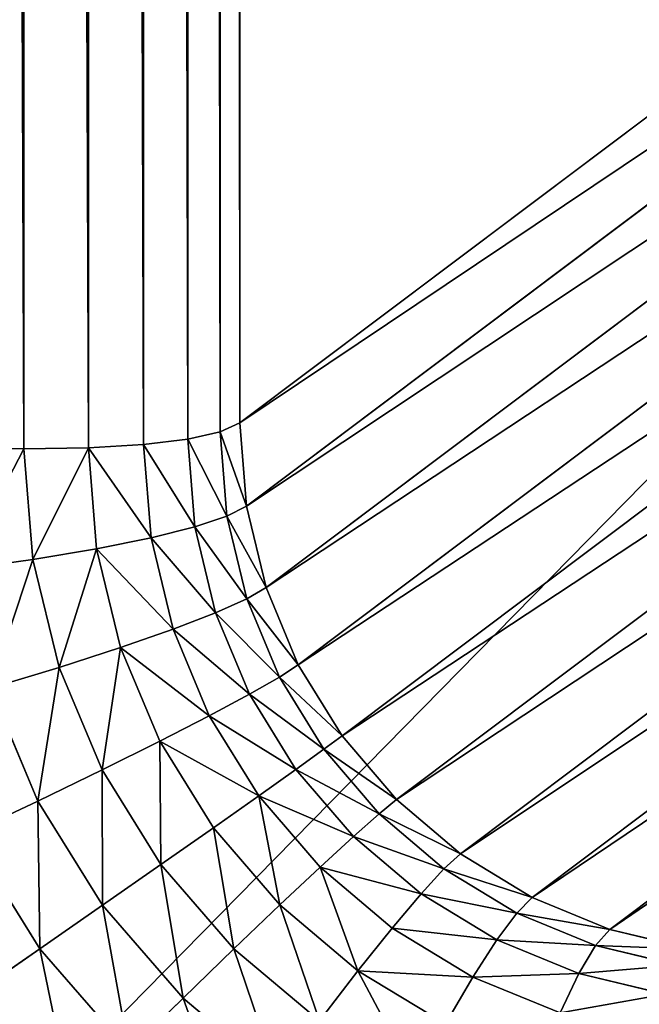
# Model space of a CAD drawing. Header units: centimetres. Extents: x -20.5 to 20.5, y -20.5 to 20.5.
# Tile 14 of 256: x -17.054 to -16.234, y -16.855 to -15.552. Entities that reach past the tile are written whole.
import ezdxf

# ---------------------------------------------------------------- set-up
doc = ezdxf.new("R2010")
doc.units = ezdxf.units.CM
doc.header["$LTSCALE"] = 2.54
doc.layers.get('0').update_dxf_attribs({"true_color": 0xff5454})

# ---------------------------------------------------------------- blocks, each defined once
blk = doc.blocks.new('Grupuj#1')
at = {"color": 7, "true_color": 0xfdfdfd}
for p, q in [((3.4512, 4.38, 13.295), (3.4512, 28.22, 13.295)), ((3.4512, 4.38, 13.295), (3.4512, 28.22, 13.295)), ((3.5366, 4.3814, 13.2114), (3.5366, 28.2186, 13.2114)), ((3.5366, 4.3814, 13.2114), (3.5366, 28.2186, 13.2114)), ((3.6095, 4.3857, 13.1178), (3.6095, 28.2143, 13.1178)), ((3.6095, 4.3857, 13.1178), (3.6095, 28.2143, 13.1178)), ((3.6681, 4.3928, 13.0163), (3.6681, 28.2072, 13.0163)), ((3.6681, 4.3928, 13.0163), (3.6681, 28.2072, 13.0163)), ((3.711, 4.4024, 12.9095), (3.711, 28.1976, 12.9095)), ((3.711, 4.4024, 12.9095), (3.711, 28.1976, 12.9095)), ((3.737, 4.4144, 12.8), (3.737, 28.1856, 12.8)), ((3.737, 4.4144, 12.8), (3.737, 28.1856, 12.8)), ((3.737, 4.4144, 12.8), (5.1743, 5.4939, 3.7)), ((3.737, 4.4144, 12.8), (5.1743, 5.4939, 3.7)), ((5.183, 5.3836, 3.7), (3.7457, 4.3041, 12.8)), ((5.183, 5.3836, 3.7), (3.7457, 4.3041, 12.8)), ((5.209, 5.2761, 3.7), (3.7717, 4.1965, 12.8)), ((5.209, 5.2761, 3.7), (3.7717, 4.1965, 12.8)), ((5.2515, 5.1739, 3.7), (3.8142, 4.0943, 12.8)), ((5.2515, 5.1739, 3.7), (3.8142, 4.0943, 12.8)), ((5.3096, 5.0796, 3.7), (3.8723, 4, 12.8)), ((5.3096, 5.0796, 3.7), (3.8723, 4, 12.8)), ((5.3818, 4.9955, 3.7), (3.9445, 3.9159, 12.8)), ((5.3818, 4.9955, 3.7), (3.9445, 3.9159, 12.8)), ((5.4664, 4.9236, 3.7), (4.0291, 3.8441, 12.8)), ((5.4664, 4.9236, 3.7), (4.0291, 3.8441, 12.8)), ((5.5612, 4.8658, 3.7), (4.1239, 3.7863, 12.8)), ((5.5612, 4.8658, 3.7), (4.1239, 3.7863, 12.8)), ((5.664, 4.8235, 3.7), (4.2267, 3.744, 12.8)), ((5.664, 4.8235, 3.7), (4.2267, 3.744, 12.8)), ((3.711, 4.4024, 12.9095), (3.737, 4.4144, 12.8)), ((3.711, 4.4024, 12.9095), (3.737, 4.4144, 12.8)), ((3.7457, 4.3041, 12.8), (3.737, 4.4144, 12.8)), ((3.7457, 4.3041, 12.8), (3.737, 4.4144, 12.8)), ((3.6095, 4.3857, 13.1178), (3.6681, 4.3928, 13.0163)), ((3.6095, 4.3857, 13.1178), (3.6681, 4.3928, 13.0163)), ((3.6681, 4.3928, 13.0163), (3.711, 4.4024, 12.9095)), ((3.6681, 4.3928, 13.0163), (3.711, 4.4024, 12.9095)), ((3.6681, 4.3928, 13.0163), (3.6773, 4.2765, 13.0163)), ((3.6681, 4.3928, 13.0163), (3.6773, 4.2765, 13.0163)), ((3.711, 4.4024, 12.9095), (3.7198, 4.2906, 12.9095)), ((3.711, 4.4024, 12.9095), (3.7198, 4.2906, 12.9095)), ((3.3554, 4.3814, 13.3663), (3.4512, 4.38, 13.295)), ((3.3554, 4.3814, 13.3663), (3.4512, 4.38, 13.295)), ((3.4512, 4.38, 13.295), (3.5366, 4.3814, 13.2114)), ((3.4512, 4.38, 13.295), (3.5366, 4.3814, 13.2114)), ((3.4512, 4.38, 13.295), (3.4629, 4.2336, 13.295)), ((3.4512, 4.38, 13.295), (3.4629, 4.2336, 13.295)), ((3.5366, 4.3814, 13.2114), (3.6095, 4.3857, 13.1178)), ((3.5366, 4.3814, 13.2114), (3.6095, 4.3857, 13.1178)), ((3.5366, 4.3814, 13.2114), (3.5473, 4.2476, 13.2114)), ((3.5366, 4.3814, 13.2114), (3.5473, 4.2476, 13.2114)), ((3.6095, 4.3857, 13.1178), (3.6194, 4.262, 13.1178)), ((3.6095, 4.3857, 13.1178), (3.6194, 4.262, 13.1178)), ((3.7457, 4.3041, 12.8), (3.7198, 4.2906, 12.9095)), ((3.7457, 4.3041, 12.8), (3.7198, 4.2906, 12.9095)), ((3.7717, 4.1965, 12.8), (3.7457, 4.3041, 12.8)), ((3.7717, 4.1965, 12.8), (3.7457, 4.3041, 12.8)), ((3.7198, 4.2906, 12.9095), (3.6773, 4.2765, 13.0163)), ((3.7198, 4.2906, 12.9095), (3.6773, 4.2765, 13.0163)), ((3.7198, 4.2906, 12.9095), (3.7461, 4.1816, 12.9095)), ((3.7198, 4.2906, 12.9095), (3.7461, 4.1816, 12.9095)), ((3.6773, 4.2765, 13.0163), (3.6194, 4.262, 13.1178)), ((3.6773, 4.2765, 13.0163), (3.6194, 4.262, 13.1178)), ((3.6773, 4.2765, 13.0163), (3.7048, 4.163, 13.0163)), ((3.6773, 4.2765, 13.0163), (3.7048, 4.163, 13.0163)), ((3.6194, 4.262, 13.1178), (3.5473, 4.2476, 13.2114)), ((3.6194, 4.262, 13.1178), (3.5473, 4.2476, 13.2114)), ((3.6194, 4.262, 13.1178), (3.6486, 4.1413, 13.1178)), ((3.6194, 4.262, 13.1178), (3.6486, 4.1413, 13.1178)), ((3.5473, 4.2476, 13.2114), (3.4629, 4.2336, 13.295)), ((3.5473, 4.2476, 13.2114), (3.4629, 4.2336, 13.295)), ((3.5473, 4.2476, 13.2114), (3.579, 4.1171, 13.2114)), ((3.5473, 4.2476, 13.2114), (3.579, 4.1171, 13.2114)), ((3.4629, 4.2336, 13.295), (3.3683, 4.2203, 13.3663)), ((3.4629, 4.2336, 13.295), (3.3683, 4.2203, 13.3663)), ((3.4629, 4.2336, 13.295), (3.4977, 4.0908, 13.295)), ((3.4629, 4.2336, 13.295), (3.4977, 4.0908, 13.295)), ((3.7717, 4.1965, 12.8), (3.7461, 4.1816, 12.9095)), ((3.7717, 4.1965, 12.8), (3.7461, 4.1816, 12.9095)), ((3.8142, 4.0943, 12.8), (3.7717, 4.1965, 12.8)), ((3.8142, 4.0943, 12.8), (3.7717, 4.1965, 12.8)), ((3.7461, 4.1816, 12.9095), (3.7048, 4.163, 13.0163)), ((3.7461, 4.1816, 12.9095), (3.7048, 4.163, 13.0163)), ((3.7461, 4.1816, 12.9095), (3.7893, 4.078, 12.9095)), ((3.7461, 4.1816, 12.9095), (3.7893, 4.078, 12.9095)), ((3.7048, 4.163, 13.0163), (3.6486, 4.1413, 13.1178)), ((3.7048, 4.163, 13.0163), (3.6486, 4.1413, 13.1178)), ((3.7048, 4.163, 13.0163), (3.7497, 4.0552, 13.0163)), ((3.7048, 4.163, 13.0163), (3.7497, 4.0552, 13.0163)), ((3.6486, 4.1413, 13.1178), (3.579, 4.1171, 13.2114)), ((3.6486, 4.1413, 13.1178), (3.579, 4.1171, 13.2114)), ((3.6486, 4.1413, 13.1178), (3.6965, 4.0267, 13.1178)), ((3.6486, 4.1413, 13.1178), (3.6965, 4.0267, 13.1178)), ((3.579, 4.1171, 13.2114), (3.4977, 4.0908, 13.295)), ((3.579, 4.1171, 13.2114), (3.4977, 4.0908, 13.295)), ((3.579, 4.1171, 13.2114), (3.6309, 3.9931, 13.2114)), ((3.579, 4.1171, 13.2114), (3.6309, 3.9931, 13.2114)), ((3.4977, 4.0908, 13.295), (3.4066, 4.0632, 13.3663)), ((3.4977, 4.0908, 13.295), (3.4066, 4.0632, 13.3663)), ((3.4977, 4.0908, 13.295), (3.5546, 3.9552, 13.295)), ((3.4977, 4.0908, 13.295), (3.5546, 3.9552, 13.295)), ((3.8142, 4.0943, 12.8), (3.7893, 4.078, 12.9095)), ((3.8142, 4.0943, 12.8), (3.7893, 4.078, 12.9095)), ((3.8723, 4, 12.8), (3.8142, 4.0943, 12.8)), ((3.8723, 4, 12.8), (3.8142, 4.0943, 12.8)), ((3.7893, 4.078, 12.9095), (3.7497, 4.0552, 13.0163)), ((3.7893, 4.078, 12.9095), (3.7497, 4.0552, 13.0163)), ((3.7893, 4.078, 12.9095), (3.8482, 3.9824, 12.9095)), ((3.7893, 4.078, 12.9095), (3.8482, 3.9824, 12.9095)), ((3.4066, 4.0632, 13.3663), (3.4694, 3.9139, 13.3663)), ((3.4066, 4.0632, 13.3663), (3.4694, 3.9139, 13.3663)), ((3.7497, 4.0552, 13.0163), (3.6965, 4.0267, 13.1178)), ((3.7497, 4.0552, 13.0163), (3.6965, 4.0267, 13.1178)), ((3.7497, 4.0552, 13.0163), (3.8111, 3.9558, 13.0163)), ((3.7497, 4.0552, 13.0163), (3.8111, 3.9558, 13.0163)), ((3.6965, 4.0267, 13.1178), (3.6309, 3.9931, 13.2114)), ((3.6965, 4.0267, 13.1178), (3.6309, 3.9931, 13.2114)), ((3.6965, 4.0267, 13.1178), (3.7619, 3.9209, 13.1178)), ((3.6965, 4.0267, 13.1178), (3.7619, 3.9209, 13.1178)), ((3.8723, 4, 12.8), (3.8482, 3.9824, 12.9095)), ((3.8723, 4, 12.8), (3.8482, 3.9824, 12.9095)), ((3.9445, 3.9159, 12.8), (3.8723, 4, 12.8)), ((3.9445, 3.9159, 12.8), (3.8723, 4, 12.8)), ((3.6309, 3.9931, 13.2114), (3.5546, 3.9552, 13.295)), ((3.6309, 3.9931, 13.2114), (3.5546, 3.9552, 13.295)), ((3.6309, 3.9931, 13.2114), (3.7019, 3.8786, 13.2114)), ((3.6309, 3.9931, 13.2114), (3.7019, 3.8786, 13.2114)), ((3.8482, 3.9824, 12.9095), (3.8111, 3.9558, 13.0163)), ((3.8482, 3.9824, 12.9095), (3.8111, 3.9558, 13.0163)), ((3.8482, 3.9824, 12.9095), (3.9215, 3.8971, 12.9095)), ((3.8482, 3.9824, 12.9095), (3.9215, 3.8971, 12.9095)), ((3.5546, 3.9552, 13.295), (3.4694, 3.9139, 13.3663)), ((3.5546, 3.9552, 13.295), (3.4694, 3.9139, 13.3663)), ((3.5546, 3.9552, 13.295), (3.6324, 3.83, 13.295)), ((3.5546, 3.9552, 13.295), (3.6324, 3.83, 13.295)), ((3.8111, 3.9558, 13.0163), (3.7619, 3.9209, 13.1178)), ((3.8111, 3.9558, 13.0163), (3.7619, 3.9209, 13.1178)), ((3.8111, 3.9558, 13.0163), (3.8874, 3.867, 13.0163)), ((3.8111, 3.9558, 13.0163), (3.8874, 3.867, 13.0163)), ((3.7619, 3.9209, 13.1178), (3.7019, 3.8786, 13.2114)), ((3.7619, 3.9209, 13.1178), (3.7019, 3.8786, 13.2114)), ((3.7619, 3.9209, 13.1178), (3.8433, 3.8265, 13.1178)), ((3.7619, 3.9209, 13.1178), (3.8433, 3.8265, 13.1178)), ((3.4694, 3.9139, 13.3663), (3.3775, 3.8704, 13.4237)), ((3.4694, 3.9139, 13.3663), (3.3775, 3.8704, 13.4237)), ((3.4694, 3.9139, 13.3663), (3.5552, 3.7762, 13.3663)), ((3.4694, 3.9139, 13.3663), (3.5552, 3.7762, 13.3663)), ((3.9445, 3.9159, 12.8), (3.9215, 3.8971, 12.9095)), ((3.9445, 3.9159, 12.8), (3.9215, 3.8971, 12.9095)), ((4.0291, 3.8441, 12.8), (3.9445, 3.9159, 12.8)), ((4.0291, 3.8441, 12.8), (3.9445, 3.9159, 12.8)), ((3.9215, 3.8971, 12.9095), (3.8874, 3.867, 13.0163)), ((3.9215, 3.8971, 12.9095), (3.8874, 3.867, 13.0163)), ((3.9215, 3.8971, 12.9095), (4.0072, 3.8243, 12.9095)), ((3.9215, 3.8971, 12.9095), (4.0072, 3.8243, 12.9095)), ((3.3775, 3.8704, 13.4237), (3.4723, 3.7185, 13.4237)), ((3.3775, 3.8704, 13.4237), (3.4723, 3.7185, 13.4237)), ((3.7019, 3.8786, 13.2114), (3.6324, 3.83, 13.295)), ((3.7019, 3.8786, 13.2114), (3.6324, 3.83, 13.295)), ((3.7019, 3.8786, 13.2114), (3.79, 3.7766, 13.2114)), ((3.7019, 3.8786, 13.2114), (3.79, 3.7766, 13.2114)), ((3.8874, 3.867, 13.0163), (3.8433, 3.8265, 13.1178)), ((3.8874, 3.867, 13.0163), (3.8433, 3.8265, 13.1178)), ((3.8874, 3.867, 13.0163), (3.9768, 3.7913, 13.0163)), ((3.8874, 3.867, 13.0163), (3.9768, 3.7913, 13.0163)), ((4.0291, 3.8441, 12.8), (4.0072, 3.8243, 12.9095)), ((4.0291, 3.8441, 12.8), (4.0072, 3.8243, 12.9095)), ((4.1239, 3.7863, 12.8), (4.0291, 3.8441, 12.8)), ((4.1239, 3.7863, 12.8), (4.0291, 3.8441, 12.8)), ((3.6324, 3.83, 13.295), (3.5552, 3.7762, 13.3663)), ((3.6324, 3.83, 13.295), (3.5552, 3.7762, 13.3663)), ((3.6324, 3.83, 13.295), (3.7291, 3.7183, 13.295)), ((3.6324, 3.83, 13.295), (3.7291, 3.7183, 13.295)), ((3.8433, 3.8265, 13.1178), (3.79, 3.7766, 13.2114)), ((3.8433, 3.8265, 13.1178), (3.79, 3.7766, 13.2114)), ((3.8433, 3.8265, 13.1178), (3.9385, 3.7459, 13.1178)), ((3.8433, 3.8265, 13.1178), (3.9385, 3.7459, 13.1178)), ((4.0072, 3.8243, 12.9095), (3.9768, 3.7913, 13.0163)), ((4.0072, 3.8243, 12.9095), (3.9768, 3.7913, 13.0163)), ((4.0072, 3.8243, 12.9095), (4.1034, 3.7657, 12.9095)), ((4.0072, 3.8243, 12.9095), (4.1034, 3.7657, 12.9095)), ((3.9768, 3.7913, 13.0163), (3.9385, 3.7459, 13.1178)), ((3.9768, 3.7913, 13.0163), (3.9385, 3.7459, 13.1178)), ((3.9768, 3.7913, 13.0163), (4.077, 3.7303, 13.0163)), ((3.9768, 3.7913, 13.0163), (4.077, 3.7303, 13.0163)), ((4.1239, 3.7863, 12.8), (4.1034, 3.7657, 12.9095)), ((4.1239, 3.7863, 12.8), (4.1034, 3.7657, 12.9095)), ((4.2267, 3.744, 12.8), (4.1239, 3.7863, 12.8)), ((4.2267, 3.744, 12.8), (4.1239, 3.7863, 12.8)), ((3.5552, 3.7762, 13.3663), (3.4723, 3.7185, 13.4237)), ((3.5552, 3.7762, 13.3663), (3.4723, 3.7185, 13.4237)), ((3.5552, 3.7762, 13.3663), (3.6619, 3.6533, 13.3663)), ((3.5552, 3.7762, 13.3663), (3.6619, 3.6533, 13.3663)), ((3.79, 3.7766, 13.2114), (3.7291, 3.7183, 13.295)), ((3.79, 3.7766, 13.2114), (3.7291, 3.7183, 13.295)), ((3.79, 3.7766, 13.2114), (3.8933, 3.6894, 13.2114)), ((3.79, 3.7766, 13.2114), (3.8933, 3.6894, 13.2114)), ((4.1034, 3.7657, 12.9095), (4.077, 3.7303, 13.0163)), ((4.1034, 3.7657, 12.9095), (4.077, 3.7303, 13.0163)), ((4.1034, 3.7657, 12.9095), (4.2076, 3.7228, 12.9095)), ((4.1034, 3.7657, 12.9095), (4.2076, 3.7228, 12.9095)), ((3.9385, 3.7459, 13.1178), (3.8933, 3.6894, 13.2114)), ((3.9385, 3.7459, 13.1178), (3.8933, 3.6894, 13.2114)), ((3.9385, 3.7459, 13.1178), (4.0452, 3.6811, 13.1178)), ((3.9385, 3.7459, 13.1178), (4.0452, 3.6811, 13.1178)), ((4.2267, 3.744, 12.8), (4.2076, 3.7228, 12.9095)), ((4.2267, 3.744, 12.8), (4.2076, 3.7228, 12.9095)), ((4.3348, 3.7181, 12.8), (4.2267, 3.744, 12.8)), ((4.3348, 3.7181, 12.8), (4.2267, 3.744, 12.8)), ((4.077, 3.7303, 13.0163), (4.0452, 3.6811, 13.1178)), ((4.077, 3.7303, 13.0163), (4.0452, 3.6811, 13.1178)), ((4.077, 3.7303, 13.0163), (4.1855, 3.6857, 13.0163)), ((4.077, 3.7303, 13.0163), (4.1855, 3.6857, 13.0163)), ((3.4723, 3.7185, 13.4237), (3.3856, 3.6584, 13.4657)), ((3.4723, 3.7185, 13.4237), (3.3856, 3.6584, 13.4657)), ((3.4723, 3.7185, 13.4237), (3.5901, 3.583, 13.4237)), ((3.4723, 3.7185, 13.4237), (3.5901, 3.583, 13.4237)), ((3.7291, 3.7183, 13.295), (3.6619, 3.6533, 13.3663)), ((3.7291, 3.7183, 13.295), (3.6619, 3.6533, 13.3663)), ((3.7291, 3.7183, 13.295), (3.8423, 3.623, 13.295)), ((3.7291, 3.7183, 13.295), (3.8423, 3.623, 13.295)), ((4.2076, 3.7228, 12.9095), (4.1855, 3.6857, 13.0163)), ((4.2076, 3.7228, 12.9095), (4.1855, 3.6857, 13.0163)), ((4.2076, 3.7228, 12.9095), (4.3173, 3.6966, 12.9095)), ((4.2076, 3.7228, 12.9095), (4.3173, 3.6966, 12.9095)), ((3.8933, 3.6894, 13.2114), (3.8423, 3.623, 13.295)), ((3.8933, 3.6894, 13.2114), (3.8423, 3.623, 13.295)), ((3.8933, 3.6894, 13.2114), (4.009, 3.6192, 13.2114)), ((3.8933, 3.6894, 13.2114), (4.009, 3.6192, 13.2114)), ((4.0452, 3.6811, 13.1178), (4.009, 3.6192, 13.2114)), ((4.0452, 3.6811, 13.1178), (4.009, 3.6192, 13.2114)), ((4.0452, 3.6811, 13.1178), (4.1609, 3.6336, 13.1178)), ((4.0452, 3.6811, 13.1178), (4.1609, 3.6336, 13.1178)), ((4.1855, 3.6857, 13.0163), (4.1609, 3.6336, 13.1178)), ((4.1855, 3.6857, 13.0163), (4.1609, 3.6336, 13.1178)), ((4.1855, 3.6857, 13.0163), (4.2998, 3.6584, 13.0163)), ((4.1855, 3.6857, 13.0163), (4.2998, 3.6584, 13.0163)), ((3.6619, 3.6533, 13.3663), (3.5901, 3.583, 13.4237)), ((3.6619, 3.6533, 13.3663), (3.5901, 3.583, 13.4237)), ((3.6619, 3.6533, 13.3663), (3.7867, 3.5484, 13.3663)), ((3.6619, 3.6533, 13.3663), (3.7867, 3.5484, 13.3663))]:
    blk.add_line(p, q, dxfattribs=at)
mesh = blk.add_polyface(dxfattribs=at)
corners = [(0.7, 0.7, 13.5), (2.9177, 4.4144, 13.5), (0.7, 41, 13.5), (2.9365, 4.1808, 13.5), (2.9925, 3.953, 13.5), (3.0843, 3.7366, 13.5), (3.2095, 3.5369, 13.5), (3.3652, 3.3587, 13.5), (3.5476, 3.2066, 13.5), (3.752, 3.0842, 13.5), (3.9735, 2.9946, 13.5), (4.2066, 2.9399, 13.5), (4.4456, 2.9215, 13.5), (40.3, 0.7, 13.5), (36.5544, 2.9215, 13.5), (36.7934, 2.9399, 13.5), (37.0265, 2.9946, 13.5), (37.248, 3.0842, 13.5), (37.4524, 3.2066, 13.5), (37.6348, 3.3587, 13.5), (37.7905, 3.5369, 13.5), (37.9157, 3.7366, 13.5), (38.0075, 3.953, 13.5), (38.0635, 4.1808, 13.5), (38.0823, 4.4144, 13.5), (38.0823, 28.1856, 13.5), (3.9735, 29.6054, 13.5), (40.3, 41, 13.5), (3.752, 29.5158, 13.5), (3.5476, 29.3934, 13.5), (3.3652, 29.2413, 13.5), (3.2095, 29.0631, 13.5), (3.0843, 28.8634, 13.5), (2.9925, 28.647, 13.5), (2.9365, 28.4192, 13.5), (2.9177, 28.1856, 13.5), (4.2066, 29.6601, 13.5), (4.4456, 29.6785, 13.5), (36.5544, 29.6785, 13.5), (36.7934, 29.6601, 13.5), (37.0265, 29.6054, 13.5), (37.248, 29.5158, 13.5), (37.4524, 29.3934, 13.5), (37.6348, 29.2413, 13.5), (37.7905, 29.0631, 13.5), (37.9157, 28.8634, 13.5), (38.0075, 28.647, 13.5), (38.0635, 28.4192, 13.5)]
mesh.append_faces([[corners[k] for k in face] for face in [(0, 1, 2), (1, 0, 3), (3, 0, 4), (4, 0, 5), (5, 0, 6), (6, 0, 7), (7, 0, 8), (8, 0, 9), (9, 0, 10), (10, 0, 11), (11, 0, 12), (12, 13, 14), (14, 13, 15), (15, 13, 16), (16, 13, 17), (17, 13, 18), (18, 13, 19), (19, 13, 20), (20, 13, 21), (21, 13, 22), (22, 13, 23), (23, 13, 24), (24, 13, 25), (2, 26, 27), (26, 2, 28), (28, 2, 29), (29, 2, 30), (30, 2, 31), (31, 2, 32), (32, 2, 33), (33, 2, 34), (34, 2, 35), (35, 2, 1), (27, 25, 13)]], dxfattribs={"vtx0": -1, "vtx1": -1, "color": 7})
mesh.append_faces([[corners[k] for k in face] for face in [(12, 0, 13), (27, 26, 36), (27, 36, 37), (27, 37, 38), (27, 38, 39), (27, 39, 40), (27, 40, 41), (27, 41, 42), (27, 42, 43), (27, 43, 44), (27, 44, 45), (27, 45, 46), (27, 46, 47), (27, 47, 25)]], dxfattribs={"vtx0": -1, "vtx2": -1, "color": 7})
mesh = blk.add_polyface(dxfattribs=at)
corners = [(40.3, 41), (0.7, 0.7), (0.7, 41), (40.3, 0.7)]
mesh.append_faces([[corners[k] for k in face] for face in [(0, 1, 2), (1, 0, 3)]], dxfattribs={"vtx0": -1, "color": 7})
mesh = blk.add_polyface(dxfattribs=at)
corners = [(3.4512, 4.38, 13.295), (3.3554, 28.2186, 13.3663), (3.3554, 4.3814, 13.3663), (3.4512, 28.22, 13.295)]
mesh.append_faces([[corners[k] for k in face] for face in [(0, 1, 2), (1, 0, 3)]], dxfattribs={"vtx0": -1, "color": 7})
mesh = blk.add_polyface(dxfattribs=at)
corners = [(3.5366, 4.3814, 13.2114), (3.4512, 28.22, 13.295), (3.4512, 4.38, 13.295), (3.5366, 28.2186, 13.2114)]
mesh.append_faces([[corners[k] for k in face] for face in [(0, 1, 2), (1, 0, 3)]], dxfattribs={"vtx0": -1, "color": 7})
mesh = blk.add_polyface(dxfattribs=at)
corners = [(3.6095, 4.3857, 13.1178), (3.5366, 28.2186, 13.2114), (3.5366, 4.3814, 13.2114), (3.6095, 28.2143, 13.1178)]
mesh.append_faces([[corners[k] for k in face] for face in [(0, 1, 2), (1, 0, 3)]], dxfattribs={"vtx0": -1, "color": 7})
mesh = blk.add_polyface(dxfattribs=at)
corners = [(3.6681, 4.3928, 13.0163), (3.6095, 28.2143, 13.1178), (3.6095, 4.3857, 13.1178), (3.6681, 28.2072, 13.0163)]
mesh.append_faces([[corners[k] for k in face] for face in [(0, 1, 2), (1, 0, 3)]], dxfattribs={"vtx0": -1, "color": 7})
mesh = blk.add_polyface(dxfattribs=at)
corners = [(3.711, 4.4024, 12.9095), (3.6681, 28.2072, 13.0163), (3.6681, 4.3928, 13.0163), (3.711, 28.1976, 12.9095)]
mesh.append_faces([[corners[k] for k in face] for face in [(0, 1, 2), (1, 0, 3)]], dxfattribs={"vtx0": -1, "color": 7})
mesh = blk.add_polyface(dxfattribs=at)
corners = [(3.737, 4.4144, 12.8), (3.711, 28.1976, 12.9095), (3.711, 4.4024, 12.9095), (3.737, 28.1856, 12.8)]
mesh.append_faces([[corners[k] for k in face] for face in [(0, 1, 2), (1, 0, 3)]], dxfattribs={"vtx0": -1, "color": 7})
mesh = blk.add_polyface(dxfattribs=at)
corners = [(5.1743, 5.4939, 3.7), (3.737, 28.1856, 12.8), (3.737, 4.4144, 12.8), (5.1743, 27.1061, 3.7)]
mesh.append_faces([[corners[k] for k in face] for face in [(0, 1, 2), (1, 0, 3)]], dxfattribs={"vtx0": -1, "color": 7})
mesh = blk.add_polyface(dxfattribs=at)
corners = [(5.183, 5.3836, 3.7), (3.737, 4.4144, 12.8), (3.7457, 4.3041, 12.8), (5.1743, 5.4939, 3.7)]
mesh.append_faces([[corners[k] for k in face] for face in [(0, 1, 2), (1, 0, 3)]], dxfattribs={"vtx0": -1, "color": 7})
mesh = blk.add_polyface(dxfattribs=at)
corners = [(5.209, 5.2761, 3.7), (3.7457, 4.3041, 12.8), (3.7717, 4.1965, 12.8), (5.183, 5.3836, 3.7)]
mesh.append_faces([[corners[k] for k in face] for face in [(0, 1, 2), (1, 0, 3)]], dxfattribs={"vtx0": -1, "color": 7})
mesh = blk.add_polyface(dxfattribs=at)
corners = [(5.2515, 5.1739, 3.7), (3.7717, 4.1965, 12.8), (3.8142, 4.0943, 12.8), (5.209, 5.2761, 3.7)]
mesh.append_faces([[corners[k] for k in face] for face in [(0, 1, 2), (1, 0, 3)]], dxfattribs={"vtx0": -1, "color": 7})
mesh = blk.add_polyface(dxfattribs=at)
corners = [(5.3096, 5.0796, 3.7), (3.8142, 4.0943, 12.8), (3.8723, 4, 12.8), (5.2515, 5.1739, 3.7)]
mesh.append_faces([[corners[k] for k in face] for face in [(0, 1, 2), (1, 0, 3)]], dxfattribs={"vtx0": -1, "color": 7})
mesh = blk.add_polyface(dxfattribs=at)
corners = [(5.3818, 4.9955, 3.7), (3.8723, 4, 12.8), (3.9445, 3.9159, 12.8), (5.3096, 5.0796, 3.7)]
mesh.append_faces([[corners[k] for k in face] for face in [(0, 1, 2), (1, 0, 3)]], dxfattribs={"vtx0": -1, "color": 7})
mesh = blk.add_polyface(dxfattribs=at)
corners = [(3.9445, 3.9159, 12.8), (5.4664, 4.9236, 3.7), (5.3818, 4.9955, 3.7), (4.0291, 3.8441, 12.8)]
mesh.append_faces([[corners[k] for k in face] for face in [(0, 1, 2), (1, 0, 3)]], dxfattribs={"vtx0": -1, "color": 7})
mesh = blk.add_polyface(dxfattribs=at)
corners = [(4.0291, 3.8441, 12.8), (5.5612, 4.8658, 3.7), (5.4664, 4.9236, 3.7), (4.1239, 3.7863, 12.8)]
mesh.append_faces([[corners[k] for k in face] for face in [(0, 1, 2), (1, 0, 3)]], dxfattribs={"vtx0": -1, "color": 7})
mesh = blk.add_polyface(dxfattribs=at)
corners = [(4.1239, 3.7863, 12.8), (5.664, 4.8235, 3.7), (5.5612, 4.8658, 3.7), (4.2267, 3.744, 12.8)]
mesh.append_faces([[corners[k] for k in face] for face in [(0, 1, 2), (1, 0, 3)]], dxfattribs={"vtx0": -1, "color": 7})
mesh = blk.add_polyface(dxfattribs=at)
corners = [(4.2267, 3.744, 12.8), (5.7721, 4.7977, 3.7), (5.664, 4.8235, 3.7), (4.3348, 3.7181, 12.8)]
mesh.append_faces([[corners[k] for k in face] for face in [(0, 1, 2), (1, 0, 3)]], dxfattribs={"vtx0": -1, "color": 7})
mesh = blk.add_polyface(dxfattribs=at)
corners = [(3.7457, 4.3041, 12.8), (3.711, 4.4024, 12.9095), (3.7198, 4.2906, 12.9095), (3.737, 4.4144, 12.8)]
mesh.append_faces([[corners[k] for k in face] for face in [(0, 1, 2), (1, 0, 3)]], dxfattribs={"vtx0": -1, "color": 7})
mesh = blk.add_polyface(dxfattribs=at)
corners = [(3.6773, 4.2765, 13.0163), (3.6095, 4.3857, 13.1178), (3.6194, 4.262, 13.1178), (3.6681, 4.3928, 13.0163)]
mesh.append_faces([[corners[k] for k in face] for face in [(0, 1, 2), (1, 0, 3)]], dxfattribs={"vtx0": -1, "color": 7})
mesh = blk.add_polyface(dxfattribs=at)
corners = [(3.7198, 4.2906, 12.9095), (3.6681, 4.3928, 13.0163), (3.6773, 4.2765, 13.0163), (3.711, 4.4024, 12.9095)]
mesh.append_faces([[corners[k] for k in face] for face in [(0, 1, 2), (1, 0, 3)]], dxfattribs={"vtx0": -1, "color": 7})
mesh = blk.add_polyface(dxfattribs=at)
corners = [(3.3683, 4.2203, 13.3663), (3.4512, 4.38, 13.295), (3.3554, 4.3814, 13.3663), (3.4629, 4.2336, 13.295)]
mesh.append_faces([[corners[k] for k in face] for face in [(0, 1, 2), (1, 0, 3)]], dxfattribs={"vtx0": -1, "color": 7})
mesh = blk.add_polyface(dxfattribs=at)
corners = [(3.4629, 4.2336, 13.295), (3.5366, 4.3814, 13.2114), (3.4512, 4.38, 13.295), (3.5473, 4.2476, 13.2114)]
mesh.append_faces([[corners[k] for k in face] for face in [(0, 1, 2), (1, 0, 3)]], dxfattribs={"vtx0": -1, "color": 7})
mesh = blk.add_polyface(dxfattribs=at)
corners = [(3.6194, 4.262, 13.1178), (3.5366, 4.3814, 13.2114), (3.5473, 4.2476, 13.2114), (3.6095, 4.3857, 13.1178)]
mesh.append_faces([[corners[k] for k in face] for face in [(0, 1, 2), (1, 0, 3)]], dxfattribs={"vtx0": -1, "color": 7})
mesh = blk.add_polyface(dxfattribs=at)
corners = [(3.7717, 4.1965, 12.8), (3.7198, 4.2906, 12.9095), (3.7461, 4.1816, 12.9095), (3.7457, 4.3041, 12.8)]
mesh.append_faces([[corners[k] for k in face] for face in [(0, 1, 2), (1, 0, 3)]], dxfattribs={"vtx0": -1, "color": 7})
mesh = blk.add_polyface(dxfattribs=at)
corners = [(3.7461, 4.1816, 12.9095), (3.6773, 4.2765, 13.0163), (3.7048, 4.163, 13.0163), (3.7198, 4.2906, 12.9095)]
mesh.append_faces([[corners[k] for k in face] for face in [(0, 1, 2), (1, 0, 3)]], dxfattribs={"vtx0": -1, "color": 7})
mesh = blk.add_polyface(dxfattribs=at)
corners = [(3.7048, 4.163, 13.0163), (3.6194, 4.262, 13.1178), (3.6486, 4.1413, 13.1178), (3.6773, 4.2765, 13.0163)]
mesh.append_faces([[corners[k] for k in face] for face in [(0, 1, 2), (1, 0, 3)]], dxfattribs={"vtx0": -1, "color": 7})
mesh = blk.add_polyface(dxfattribs=at)
corners = [(3.6486, 4.1413, 13.1178), (3.5473, 4.2476, 13.2114), (3.579, 4.1171, 13.2114), (3.6194, 4.262, 13.1178)]
mesh.append_faces([[corners[k] for k in face] for face in [(0, 1, 2), (1, 0, 3)]], dxfattribs={"vtx0": -1, "color": 7})
mesh = blk.add_polyface(dxfattribs=at)
corners = [(3.4977, 4.0908, 13.295), (3.5473, 4.2476, 13.2114), (3.4629, 4.2336, 13.295), (3.579, 4.1171, 13.2114)]
mesh.append_faces([[corners[k] for k in face] for face in [(0, 1, 2), (1, 0, 3)]], dxfattribs={"vtx0": -1, "color": 7})
mesh = blk.add_polyface(dxfattribs=at)
corners = [(3.4066, 4.0632, 13.3663), (3.4629, 4.2336, 13.295), (3.3683, 4.2203, 13.3663), (3.4977, 4.0908, 13.295)]
mesh.append_faces([[corners[k] for k in face] for face in [(0, 1, 2), (1, 0, 3)]], dxfattribs={"vtx0": -1, "color": 7})
mesh = blk.add_polyface(dxfattribs=at)
corners = [(3.8142, 4.0943, 12.8), (3.7461, 4.1816, 12.9095), (3.7893, 4.078, 12.9095), (3.7717, 4.1965, 12.8)]
mesh.append_faces([[corners[k] for k in face] for face in [(0, 1, 2), (1, 0, 3)]], dxfattribs={"vtx0": -1, "color": 7})
mesh = blk.add_polyface(dxfattribs=at)
corners = [(3.7893, 4.078, 12.9095), (3.7048, 4.163, 13.0163), (3.7497, 4.0552, 13.0163), (3.7461, 4.1816, 12.9095)]
mesh.append_faces([[corners[k] for k in face] for face in [(0, 1, 2), (1, 0, 3)]], dxfattribs={"vtx0": -1, "color": 7})
mesh = blk.add_polyface(dxfattribs=at)
corners = [(3.7497, 4.0552, 13.0163), (3.6486, 4.1413, 13.1178), (3.6965, 4.0267, 13.1178), (3.7048, 4.163, 13.0163)]
mesh.append_faces([[corners[k] for k in face] for face in [(0, 1, 2), (1, 0, 3)]], dxfattribs={"vtx0": -1, "color": 7})
mesh = blk.add_polyface(dxfattribs=at)
corners = [(3.6965, 4.0267, 13.1178), (3.579, 4.1171, 13.2114), (3.6309, 3.9931, 13.2114), (3.6486, 4.1413, 13.1178)]
mesh.append_faces([[corners[k] for k in face] for face in [(0, 1, 2), (1, 0, 3)]], dxfattribs={"vtx0": -1, "color": 7})
mesh = blk.add_polyface(dxfattribs=at)
corners = [(3.5546, 3.9552, 13.295), (3.579, 4.1171, 13.2114), (3.4977, 4.0908, 13.295), (3.6309, 3.9931, 13.2114)]
mesh.append_faces([[corners[k] for k in face] for face in [(0, 1, 2), (1, 0, 3)]], dxfattribs={"vtx0": -1, "color": 7})
mesh = blk.add_polyface(dxfattribs=at)
corners = [(3.4694, 3.9139, 13.3663), (3.4977, 4.0908, 13.295), (3.4066, 4.0632, 13.3663), (3.5546, 3.9552, 13.295)]
mesh.append_faces([[corners[k] for k in face] for face in [(0, 1, 2), (1, 0, 3)]], dxfattribs={"vtx0": -1, "color": 7})
mesh = blk.add_polyface(dxfattribs=at)
corners = [(3.8723, 4, 12.8), (3.7893, 4.078, 12.9095), (3.8482, 3.9824, 12.9095), (3.8142, 4.0943, 12.8)]
mesh.append_faces([[corners[k] for k in face] for face in [(0, 1, 2), (1, 0, 3)]], dxfattribs={"vtx0": -1, "color": 7})
mesh = blk.add_polyface(dxfattribs=at)
corners = [(3.8482, 3.9824, 12.9095), (3.7497, 4.0552, 13.0163), (3.8111, 3.9558, 13.0163), (3.7893, 4.078, 12.9095)]
mesh.append_faces([[corners[k] for k in face] for face in [(0, 1, 2), (1, 0, 3)]], dxfattribs={"vtx0": -1, "color": 7})
mesh = blk.add_polyface(dxfattribs=at)
corners = [(3.3775, 3.8704, 13.4237), (3.4066, 4.0632, 13.3663), (3.3081, 4.0349, 13.4237), (3.4694, 3.9139, 13.3663)]
mesh.append_faces([[corners[k] for k in face] for face in [(0, 1, 2), (1, 0, 3)]], dxfattribs={"vtx0": -1, "color": 7})
mesh = blk.add_polyface(dxfattribs=at)
corners = [(3.8111, 3.9558, 13.0163), (3.6965, 4.0267, 13.1178), (3.7619, 3.9209, 13.1178), (3.7497, 4.0552, 13.0163)]
mesh.append_faces([[corners[k] for k in face] for face in [(0, 1, 2), (1, 0, 3)]], dxfattribs={"vtx0": -1, "color": 7})
mesh = blk.add_polyface(dxfattribs=at)
corners = [(3.7619, 3.9209, 13.1178), (3.6309, 3.9931, 13.2114), (3.7019, 3.8786, 13.2114), (3.6965, 4.0267, 13.1178)]
mesh.append_faces([[corners[k] for k in face] for face in [(0, 1, 2), (1, 0, 3)]], dxfattribs={"vtx0": -1, "color": 7})
mesh = blk.add_polyface(dxfattribs=at)
corners = [(3.9445, 3.9159, 12.8), (3.8482, 3.9824, 12.9095), (3.9215, 3.8971, 12.9095), (3.8723, 4, 12.8)]
mesh.append_faces([[corners[k] for k in face] for face in [(0, 1, 2), (1, 0, 3)]], dxfattribs={"vtx0": -1, "color": 7})
mesh = blk.add_polyface(dxfattribs=at)
corners = [(3.6324, 3.83, 13.295), (3.6309, 3.9931, 13.2114), (3.5546, 3.9552, 13.295), (3.7019, 3.8786, 13.2114)]
mesh.append_faces([[corners[k] for k in face] for face in [(0, 1, 2), (1, 0, 3)]], dxfattribs={"vtx0": -1, "color": 7})
mesh = blk.add_polyface(dxfattribs=at)
corners = [(3.9215, 3.8971, 12.9095), (3.8111, 3.9558, 13.0163), (3.8874, 3.867, 13.0163), (3.8482, 3.9824, 12.9095)]
mesh.append_faces([[corners[k] for k in face] for face in [(0, 1, 2), (1, 0, 3)]], dxfattribs={"vtx0": -1, "color": 7})
mesh = blk.add_polyface(dxfattribs=at)
corners = [(3.5552, 3.7762, 13.3663), (3.5546, 3.9552, 13.295), (3.4694, 3.9139, 13.3663), (3.6324, 3.83, 13.295)]
mesh.append_faces([[corners[k] for k in face] for face in [(0, 1, 2), (1, 0, 3)]], dxfattribs={"vtx0": -1, "color": 7})
mesh = blk.add_polyface(dxfattribs=at)
corners = [(3.8874, 3.867, 13.0163), (3.7619, 3.9209, 13.1178), (3.8433, 3.8265, 13.1178), (3.8111, 3.9558, 13.0163)]
mesh.append_faces([[corners[k] for k in face] for face in [(0, 1, 2), (1, 0, 3)]], dxfattribs={"vtx0": -1, "color": 7})
mesh = blk.add_polyface(dxfattribs=at)
corners = [(3.79, 3.7766, 13.2114), (3.7619, 3.9209, 13.1178), (3.7019, 3.8786, 13.2114), (3.8433, 3.8265, 13.1178)]
mesh.append_faces([[corners[k] for k in face] for face in [(0, 1, 2), (1, 0, 3)]], dxfattribs={"vtx0": -1, "color": 7})
mesh = blk.add_polyface(dxfattribs=at)
corners = [(3.4723, 3.7185, 13.4237), (3.4694, 3.9139, 13.3663), (3.3775, 3.8704, 13.4237), (3.5552, 3.7762, 13.3663)]
mesh.append_faces([[corners[k] for k in face] for face in [(0, 1, 2), (1, 0, 3)]], dxfattribs={"vtx0": -1, "color": 7})
mesh = blk.add_polyface(dxfattribs=at)
corners = [(3.9215, 3.8971, 12.9095), (4.0291, 3.8441, 12.8), (3.9445, 3.9159, 12.8), (4.0072, 3.8243, 12.9095)]
mesh.append_faces([[corners[k] for k in face] for face in [(0, 1, 2), (1, 0, 3)]], dxfattribs={"vtx0": -1, "color": 7})
mesh = blk.add_polyface(dxfattribs=at)
corners = [(3.8874, 3.867, 13.0163), (4.0072, 3.8243, 12.9095), (3.9215, 3.8971, 12.9095), (3.9768, 3.7913, 13.0163)]
mesh.append_faces([[corners[k] for k in face] for face in [(0, 1, 2), (1, 0, 3)]], dxfattribs={"vtx0": -1, "color": 7})
mesh = blk.add_polyface(dxfattribs=at)
corners = [(3.3856, 3.6584, 13.4657), (3.3775, 3.8704, 13.4237), (3.2811, 3.8256, 13.4657), (3.4723, 3.7185, 13.4237)]
mesh.append_faces([[corners[k] for k in face] for face in [(0, 1, 2), (1, 0, 3)]], dxfattribs={"vtx0": -1, "color": 7})
mesh = blk.add_polyface(dxfattribs=at)
corners = [(3.7291, 3.7183, 13.295), (3.7019, 3.8786, 13.2114), (3.6324, 3.83, 13.295), (3.79, 3.7766, 13.2114)]
mesh.append_faces([[corners[k] for k in face] for face in [(0, 1, 2), (1, 0, 3)]], dxfattribs={"vtx0": -1, "color": 7})
mesh = blk.add_polyface(dxfattribs=at)
corners = [(3.8433, 3.8265, 13.1178), (3.9768, 3.7913, 13.0163), (3.8874, 3.867, 13.0163), (3.9385, 3.7459, 13.1178)]
mesh.append_faces([[corners[k] for k in face] for face in [(0, 1, 2), (1, 0, 3)]], dxfattribs={"vtx0": -1, "color": 7})
mesh = blk.add_polyface(dxfattribs=at)
corners = [(4.0072, 3.8243, 12.9095), (4.1239, 3.7863, 12.8), (4.0291, 3.8441, 12.8), (4.1034, 3.7657, 12.9095)]
mesh.append_faces([[corners[k] for k in face] for face in [(0, 1, 2), (1, 0, 3)]], dxfattribs={"vtx0": -1, "color": 7})
mesh = blk.add_polyface(dxfattribs=at)
corners = [(3.6619, 3.6533, 13.3663), (3.6324, 3.83, 13.295), (3.5552, 3.7762, 13.3663), (3.7291, 3.7183, 13.295)]
mesh.append_faces([[corners[k] for k in face] for face in [(0, 1, 2), (1, 0, 3)]], dxfattribs={"vtx0": -1, "color": 7})
mesh = blk.add_polyface(dxfattribs=at)
corners = [(3.8933, 3.6894, 13.2114), (3.8433, 3.8265, 13.1178), (3.79, 3.7766, 13.2114), (3.9385, 3.7459, 13.1178)]
mesh.append_faces([[corners[k] for k in face] for face in [(0, 1, 2), (1, 0, 3)]], dxfattribs={"vtx0": -1, "color": 7})
mesh = blk.add_polyface(dxfattribs=at)
corners = [(3.9768, 3.7913, 13.0163), (4.1034, 3.7657, 12.9095), (4.0072, 3.8243, 12.9095), (4.077, 3.7303, 13.0163)]
mesh.append_faces([[corners[k] for k in face] for face in [(0, 1, 2), (1, 0, 3)]], dxfattribs={"vtx0": -1, "color": 7})
mesh = blk.add_polyface(dxfattribs=at)
corners = [(3.9385, 3.7459, 13.1178), (4.077, 3.7303, 13.0163), (3.9768, 3.7913, 13.0163), (4.0452, 3.6811, 13.1178)]
mesh.append_faces([[corners[k] for k in face] for face in [(0, 1, 2), (1, 0, 3)]], dxfattribs={"vtx0": -1, "color": 7})
mesh = blk.add_polyface(dxfattribs=at)
corners = [(4.1034, 3.7657, 12.9095), (4.2267, 3.744, 12.8), (4.1239, 3.7863, 12.8), (4.2076, 3.7228, 12.9095)]
mesh.append_faces([[corners[k] for k in face] for face in [(0, 1, 2), (1, 0, 3)]], dxfattribs={"vtx0": -1, "color": 7})
mesh = blk.add_polyface(dxfattribs=at)
corners = [(3.5901, 3.583, 13.4237), (3.5552, 3.7762, 13.3663), (3.4723, 3.7185, 13.4237), (3.6619, 3.6533, 13.3663)]
mesh.append_faces([[corners[k] for k in face] for face in [(0, 1, 2), (1, 0, 3)]], dxfattribs={"vtx0": -1, "color": 7})
mesh = blk.add_polyface(dxfattribs=at)
corners = [(3.8423, 3.623, 13.295), (3.79, 3.7766, 13.2114), (3.7291, 3.7183, 13.295), (3.8933, 3.6894, 13.2114)]
mesh.append_faces([[corners[k] for k in face] for face in [(0, 1, 2), (1, 0, 3)]], dxfattribs={"vtx0": -1, "color": 7})
mesh = blk.add_polyface(dxfattribs=at)
corners = [(4.077, 3.7303, 13.0163), (4.2076, 3.7228, 12.9095), (4.1034, 3.7657, 12.9095), (4.1855, 3.6857, 13.0163)]
mesh.append_faces([[corners[k] for k in face] for face in [(0, 1, 2), (1, 0, 3)]], dxfattribs={"vtx0": -1, "color": 7})
mesh = blk.add_polyface(dxfattribs=at)
corners = [(3.8933, 3.6894, 13.2114), (4.0452, 3.6811, 13.1178), (3.9385, 3.7459, 13.1178), (4.009, 3.6192, 13.2114)]
mesh.append_faces([[corners[k] for k in face] for face in [(0, 1, 2), (1, 0, 3)]], dxfattribs={"vtx0": -1, "color": 7})
mesh = blk.add_polyface(dxfattribs=at)
corners = [(4.2076, 3.7228, 12.9095), (4.3348, 3.7181, 12.8), (4.2267, 3.744, 12.8), (4.3173, 3.6966, 12.9095)]
mesh.append_faces([[corners[k] for k in face] for face in [(0, 1, 2), (1, 0, 3)]], dxfattribs={"vtx0": -1, "color": 7})
mesh = blk.add_polyface(dxfattribs=at)
corners = [(4.0452, 3.6811, 13.1178), (4.1855, 3.6857, 13.0163), (4.077, 3.7303, 13.0163), (4.1609, 3.6336, 13.1178)]
mesh.append_faces([[corners[k] for k in face] for face in [(0, 1, 2), (1, 0, 3)]], dxfattribs={"vtx0": -1, "color": 7})
mesh = blk.add_polyface(dxfattribs=at)
corners = [(3.5155, 3.5093, 13.4657), (3.4723, 3.7185, 13.4237), (3.3856, 3.6584, 13.4657), (3.5901, 3.583, 13.4237)]
mesh.append_faces([[corners[k] for k in face] for face in [(0, 1, 2), (1, 0, 3)]], dxfattribs={"vtx0": -1, "color": 7})
mesh = blk.add_polyface(dxfattribs=at)
corners = [(3.7867, 3.5484, 13.3663), (3.7291, 3.7183, 13.295), (3.6619, 3.6533, 13.3663), (3.8423, 3.623, 13.295)]
mesh.append_faces([[corners[k] for k in face] for face in [(0, 1, 2), (1, 0, 3)]], dxfattribs={"vtx0": -1, "color": 7})
mesh = blk.add_polyface(dxfattribs=at)
corners = [(4.1855, 3.6857, 13.0163), (4.3173, 3.6966, 12.9095), (4.2076, 3.7228, 12.9095), (4.2998, 3.6584, 13.0163)]
mesh.append_faces([[corners[k] for k in face] for face in [(0, 1, 2), (1, 0, 3)]], dxfattribs={"vtx0": -1, "color": 7})
mesh = blk.add_polyface(dxfattribs=at)
corners = [(3.9692, 3.5463, 13.295), (3.8933, 3.6894, 13.2114), (3.8423, 3.623, 13.295), (4.009, 3.6192, 13.2114)]
mesh.append_faces([[corners[k] for k in face] for face in [(0, 1, 2), (1, 0, 3)]], dxfattribs={"vtx0": -1, "color": 7})
mesh = blk.add_polyface(dxfattribs=at)
corners = [(4.009, 3.6192, 13.2114), (4.1609, 3.6336, 13.1178), (4.0452, 3.6811, 13.1178), (4.1344, 3.5679, 13.2114)]
mesh.append_faces([[corners[k] for k in face] for face in [(0, 1, 2), (1, 0, 3)]], dxfattribs={"vtx0": -1, "color": 7})
mesh = blk.add_polyface(dxfattribs=at)
corners = [(4.1609, 3.6336, 13.1178), (4.2998, 3.6584, 13.0163), (4.1855, 3.6857, 13.0163), (4.2827, 3.6047, 13.1178)]
mesh.append_faces([[corners[k] for k in face] for face in [(0, 1, 2), (1, 0, 3)]], dxfattribs={"vtx0": -1, "color": 7})
mesh = blk.add_polyface(dxfattribs=at)
corners = [(3.4399, 3.4339, 13.4914), (3.3856, 3.6584, 13.4657), (3.2973, 3.5974, 13.4914), (3.5155, 3.5093, 13.4657)]
mesh.append_faces([[corners[k] for k in face] for face in [(0, 1, 2), (1, 0, 3)]], dxfattribs={"vtx0": -1, "color": 7})
mesh = blk.add_polyface(dxfattribs=at)
corners = [(3.728, 3.4674, 13.4237), (3.6619, 3.6533, 13.3663), (3.5901, 3.583, 13.4237), (3.7867, 3.5484, 13.3663)]
mesh.append_faces([[corners[k] for k in face] for face in [(0, 1, 2), (1, 0, 3)]], dxfattribs={"vtx0": -1, "color": 7})
blk = doc.blocks.new('Oltens Susa umywalka wisz_ca 50x41 cm z pow_ok_ SmartClean bia_a 41903000')
at = {"color": 0}
blk.add_blockref('Grupuj#1', (0, 0), dxfattribs=at)

msp = doc.modelspace()

# ---------------------------------------------------------------- block references
at = {"color": 0}
msp.add_blockref('Oltens Susa umywalka wisz_ca 50x41 cm z pow_ok_ SmartClean bia_a 41903000', (-20.5, -20.5, -2.4488), dxfattribs=at)

doc.saveas('drawing.dxf')
